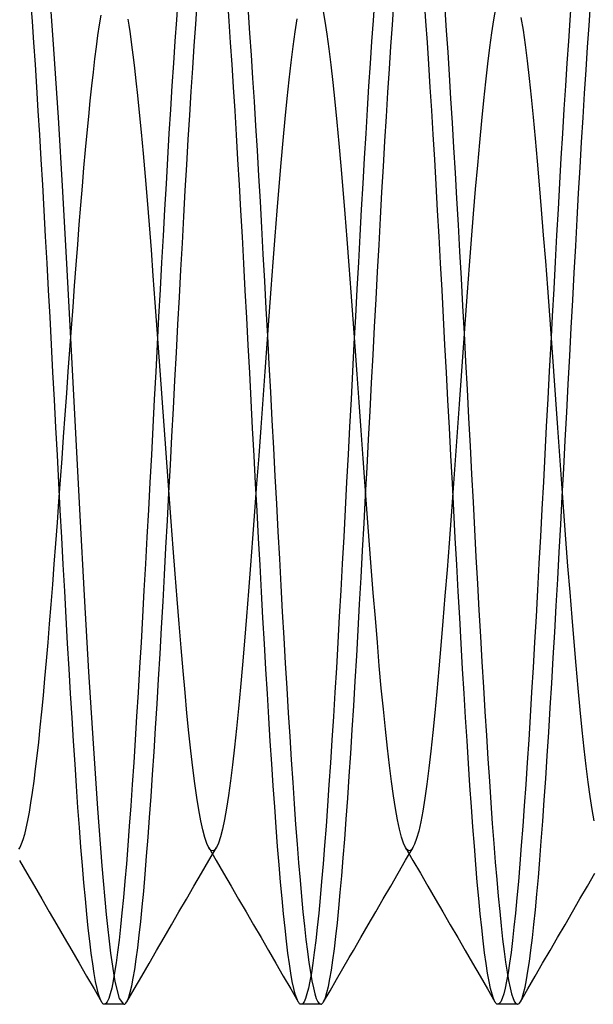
# Model space of a CAD drawing. Header units: millimetres. Extents: x -1 to 50, y 0 to 191.
# Tile 98 of 146: x 4.36 to 5.82, y 179 to 181.5. Entities that reach past the tile are written whole.
import ezdxf

# ---------------------------------------------------------------- set-up
doc = ezdxf.new("R2010")
doc.units = ezdxf.units.MM
doc.layers.add('MAIN-2', color=7, linetype='Continuous')

msp = doc.modelspace()

# ---------------------------------------------------------------- linework, layer by layer
at = {"layer": 'MAIN-2'}
for p, q in [((4.447, 181.4253), (4.4361, 181.5789)), ((4.7618, 181.5512), (4.7581, 181.4996)), ((5.7618, 181.5504), (5.758, 181.499)), ((4.3923, 181.4958), (4.3885, 181.5473)), ((4.8072, 181.4884), (4.811, 181.541)), ((4.8923, 181.4959), (4.8885, 181.5474)), ((5.1364, 181.4963), (5.1313, 181.5257)), ((5.2617, 181.5497), (5.258, 181.4983)), ((5.3072, 181.4872), (5.311, 181.5398)), ((5.3922, 181.4962), (5.3885, 181.5476)), ((5.4401, 181.5261), (5.4438, 181.4729)), ((5.5693, 181.5287), (5.5642, 181.4998)), ((5.807, 181.4853), (5.8108, 181.5383)), ((4.5661, 181.5111), (4.5621, 181.4869)), ((4.6379, 181.4864), (4.6356, 181.501)), ((4.9406, 181.5192), (4.9443, 181.4657)), ((5.0645, 181.5019), (5.0594, 181.4689)), ((5.64, 181.4731), (5.6348, 181.5056)), ((4.396, 181.442), (4.3923, 181.4958)), ((4.5621, 181.4869), (4.5581, 181.4602)), ((4.6405, 181.4698), (4.6379, 181.4864)), ((4.7581, 181.4996), (4.7543, 181.4458)), ((4.8035, 181.4335), (4.8072, 181.4884)), ((4.896, 181.4421), (4.8923, 181.4959)), ((5.1415, 181.463), (5.1364, 181.4963)), ((5.258, 181.4983), (5.2543, 181.4446)), ((5.3034, 181.4322), (5.3072, 181.4872)), ((5.396, 181.4425), (5.3922, 181.4962)), ((5.5642, 181.4998), (5.5591, 181.4666)), ((5.758, 181.499), (5.7543, 181.4454)), ((5.8032, 181.4299), (5.807, 181.4853)), ((4.5581, 181.4602), (4.5542, 181.4313)), ((4.6432, 181.4509), (4.6405, 181.4698)), ((4.6461, 181.4294), (4.6432, 181.4509)), ((4.9443, 181.4657), (4.9481, 181.4099)), ((5.0594, 181.4689), (5.0543, 181.4319)), ((5.1465, 181.4259), (5.1415, 181.463)), ((5.4438, 181.4729), (5.4476, 181.4173)), ((5.5591, 181.4666), (5.5539, 181.4291)), ((5.6451, 181.4364), (5.64, 181.4731)), ((4.3997, 181.3863), (4.396, 181.442)), ((4.4582, 181.252), (4.447, 181.4253)), ((4.5542, 181.4313), (4.5502, 181.4002)), ((4.6492, 181.4049), (4.6461, 181.4294)), ((4.7543, 181.4458), (4.7506, 181.3898)), ((4.7997, 181.3767), (4.8035, 181.4335)), ((4.8997, 181.3863), (4.896, 181.4421)), ((5.0543, 181.4319), (5.0492, 181.3914)), ((5.1516, 181.385), (5.1465, 181.4259)), ((5.2543, 181.4446), (5.2505, 181.389)), ((5.2996, 181.3749), (5.3034, 181.4322)), ((5.3997, 181.3867), (5.396, 181.4425)), ((5.5539, 181.4291), (5.5487, 181.3877)), ((5.6503, 181.3956), (5.6451, 181.4364)), ((5.7543, 181.4454), (5.7506, 181.3897)), ((5.7994, 181.3724), (5.8032, 181.4299)), ((4.6526, 181.3767), (4.6492, 181.4049)), ((4.9481, 181.4099), (4.9519, 181.3519)), ((5.4476, 181.4173), (5.4514, 181.3596)), ((4.4035, 181.3286), (4.3997, 181.3863)), ((4.5502, 181.4002), (4.5463, 181.367)), ((4.6562, 181.3444), (4.6526, 181.3767)), ((4.7506, 181.3898), (4.7468, 181.3319)), ((4.7959, 181.318), (4.7997, 181.3767)), ((4.9035, 181.3286), (4.8997, 181.3863)), ((5.0492, 181.3914), (5.0441, 181.3474)), ((5.1567, 181.3402), (5.1516, 181.385)), ((5.2505, 181.389), (5.2468, 181.3313)), ((5.4034, 181.329), (5.3997, 181.3867)), ((5.5487, 181.3877), (5.5436, 181.3426)), ((5.6555, 181.3511), (5.6503, 181.3956)), ((5.7506, 181.3897), (5.7468, 181.3321)), ((4.5463, 181.367), (4.5424, 181.3317)), ((4.9519, 181.3519), (4.9557, 181.2921)), ((5.2957, 181.3155), (5.2996, 181.3749)), ((5.4514, 181.3596), (5.4552, 181.2998)), ((5.6606, 181.3033), (5.6555, 181.3511)), ((5.7956, 181.3128), (5.7994, 181.3724)), ((4.4072, 181.269), (4.4035, 181.3286)), ((4.5424, 181.3317), (4.5384, 181.2942)), ((4.6602, 181.3073), (4.6562, 181.3444)), ((4.7468, 181.3319), (4.7431, 181.2722)), ((4.9072, 181.269), (4.9035, 181.3286)), ((5.0441, 181.3474), (5.039, 181.2995)), ((5.1618, 181.2917), (5.1567, 181.3402)), ((5.2468, 181.3313), (5.2431, 181.2719)), ((5.4072, 181.2695), (5.4034, 181.329)), ((5.5436, 181.3426), (5.5384, 181.2944)), ((5.7468, 181.3321), (5.7431, 181.2726)), ((4.6646, 181.2643), (4.6602, 181.3073)), ((4.7921, 181.2576), (4.7959, 181.318)), ((5.2919, 181.2543), (5.2957, 181.3155)), ((5.6657, 181.2525), (5.6606, 181.3033)), ((5.7918, 181.2516), (5.7956, 181.3128)), ((4.5384, 181.2942), (4.5345, 181.2546)), ((4.9557, 181.2921), (4.9595, 181.2306)), ((5.039, 181.2995), (5.0338, 181.2481)), ((5.1669, 181.24), (5.1618, 181.2917)), ((5.4552, 181.2998), (5.459, 181.2383)), ((5.5384, 181.2944), (5.5333, 181.243)), ((4.4109, 181.2079), (4.4072, 181.269)), ((4.4693, 181.064), (4.4582, 181.252)), ((4.5345, 181.2546), (4.5305, 181.2129)), ((4.6693, 181.2148), (4.6646, 181.2643)), ((4.7431, 181.2722), (4.7393, 181.2107)), ((4.7884, 181.1954), (4.7921, 181.2576)), ((4.9109, 181.2078), (4.9072, 181.269)), ((5.2431, 181.2719), (5.2393, 181.2107)), ((5.2881, 181.1916), (5.2919, 181.2543)), ((5.4109, 181.2082), (5.4072, 181.2695)), ((5.6709, 181.1983), (5.6657, 181.2525)), ((5.7431, 181.2726), (5.7394, 181.2114)), ((5.788, 181.1889), (5.7918, 181.2516)), ((4.9595, 181.2306), (4.9633, 181.1678)), ((5.0338, 181.2481), (5.0287, 181.1936)), ((5.172, 181.1856), (5.1669, 181.24)), ((5.459, 181.2383), (5.4628, 181.1753)), ((5.5333, 181.243), (5.5282, 181.1884)), ((4.4147, 181.1452), (4.4109, 181.2079)), ((4.5305, 181.2129), (4.5265, 181.1693)), ((4.6743, 181.1599), (4.6693, 181.2148)), ((4.7393, 181.2107), (4.7356, 181.1477)), ((4.9147, 181.145), (4.9109, 181.2078)), ((5.2393, 181.2107), (5.2356, 181.148)), ((5.4146, 181.1454), (5.4109, 181.2082)), ((5.7394, 181.2114), (5.7356, 181.1487)), ((4.7846, 181.1317), (4.7884, 181.1954)), ((5.0287, 181.1936), (5.0236, 181.1362)), ((5.1771, 181.1286), (5.172, 181.1856)), ((5.2843, 181.1275), (5.2881, 181.1916)), ((5.4628, 181.1753), (5.4666, 181.1111)), ((5.5282, 181.1884), (5.5231, 181.1306)), ((5.676, 181.141), (5.6709, 181.1983)), ((5.7842, 181.125), (5.788, 181.1889)), ((4.5265, 181.1693), (4.5225, 181.124)), ((4.6794, 181.1015), (4.6743, 181.1599)), ((4.9633, 181.1678), (4.967, 181.1039)), ((4.4184, 181.0811), (4.4147, 181.1452)), ((4.7356, 181.1477), (4.7318, 181.0833)), ((4.7808, 181.0666), (4.7846, 181.1317)), ((4.9184, 181.0807), (4.9147, 181.145)), ((5.0236, 181.1362), (5.0184, 181.0765)), ((5.1822, 181.0691), (5.1771, 181.1286)), ((5.2356, 181.148), (5.2319, 181.0838)), ((5.2806, 181.0624), (5.2843, 181.1275)), ((5.4184, 181.0812), (5.4146, 181.1454)), ((5.5231, 181.1306), (5.5179, 181.07)), ((5.6812, 181.0807), (5.676, 181.141)), ((5.7356, 181.1487), (5.7319, 181.0846)), ((4.5225, 181.124), (4.5185, 181.0773)), ((4.6845, 181.0414), (4.6794, 181.1015)), ((4.967, 181.1039), (4.9708, 181.0388)), ((5.4666, 181.1111), (5.4704, 181.0457)), ((5.7804, 181.0599), (5.7842, 181.125)), ((4.4221, 181.0157), (4.4184, 181.0811)), ((4.5185, 181.0773), (4.5145, 181.0291)), ((4.7318, 181.0833), (4.7281, 181.0177)), ((4.9221, 181.0152), (4.9184, 181.0807)), ((5.0184, 181.0765), (5.0134, 181.0148)), ((5.2319, 181.0838), (5.2281, 181.0184)), ((5.4221, 181.0157), (5.4184, 181.0812)), ((5.6864, 181.0179), (5.6812, 181.0807)), ((5.7319, 181.0846), (5.7282, 181.0191)), ((4.4804, 180.8651), (4.4693, 181.064)), ((4.7771, 181.0002), (4.7808, 181.0666)), ((5.1873, 181.007), (5.1822, 181.0691)), ((5.2768, 180.9961), (5.2806, 181.0624)), ((5.5179, 181.07), (5.5127, 181.0069)), ((5.7767, 180.9937), (5.7804, 181.0599)), ((4.5145, 181.0291), (4.5106, 180.9797)), ((4.6895, 180.9794), (4.6845, 181.0414)), ((4.9708, 181.0388), (4.9745, 180.9725)), ((5.4704, 181.0457), (5.4741, 180.9792)), ((4.4258, 180.9492), (4.4221, 181.0157)), ((4.7281, 181.0177), (4.7243, 180.9509)), ((4.9259, 180.9486), (4.9221, 181.0152)), ((5.0134, 181.0148), (5.0083, 180.9507)), ((5.1924, 180.9424), (5.1873, 181.007)), ((5.2281, 181.0184), (5.2244, 180.9518)), ((5.4258, 180.9491), (5.4221, 181.0157)), ((5.5127, 181.0069), (5.5076, 180.9421)), ((5.6915, 180.9533), (5.6864, 181.0179)), ((5.7282, 181.0191), (5.7244, 180.9525)), ((4.5106, 180.9797), (4.5066, 180.929)), ((4.6945, 180.9156), (4.6895, 180.9794)), ((4.7733, 180.9327), (4.7771, 181.0002)), ((5.2731, 180.9286), (5.2768, 180.9961)), ((5.4741, 180.9792), (5.4779, 180.9116)), ((5.7729, 180.9262), (5.7767, 180.9937)), ((4.7243, 180.9509), (4.7206, 180.8832)), ((4.9745, 180.9725), (4.9782, 180.905)), ((5.0083, 180.9507), (5.0031, 180.8844)), ((5.2244, 180.9518), (5.2207, 180.8842)), ((5.6967, 180.8872), (5.6915, 180.9533)), ((5.7244, 180.9525), (5.7207, 180.8849)), ((4.4296, 180.8817), (4.4258, 180.9492)), ((4.5066, 180.929), (4.5026, 180.8773)), ((4.7695, 180.8645), (4.7733, 180.9327)), ((4.9296, 180.8809), (4.9259, 180.9486)), ((5.1975, 180.876), (5.1924, 180.9424)), ((5.2693, 180.8602), (5.2731, 180.9286)), ((5.4296, 180.8815), (5.4258, 180.9491)), ((5.5076, 180.9421), (5.5025, 180.8759)), ((5.7692, 180.8576), (5.7729, 180.9262)), ((4.6995, 180.8497), (4.6945, 180.9156)), ((4.9782, 180.905), (4.982, 180.8363)), ((5.4779, 180.9116), (5.4816, 180.843)), ((4.4333, 180.8134), (4.4296, 180.8817)), ((4.5026, 180.8773), (4.4986, 180.8245)), ((4.7206, 180.8832), (4.7169, 180.8147)), ((4.9333, 180.8124), (4.9296, 180.8809)), ((5.0031, 180.8844), (4.998, 180.8163)), ((5.2026, 180.8082), (5.1975, 180.876)), ((5.2207, 180.8842), (5.2169, 180.8157)), ((5.4333, 180.813), (5.4296, 180.8815)), ((5.5025, 180.8759), (5.4974, 180.808)), ((5.7018, 180.8194), (5.6967, 180.8872)), ((5.7207, 180.8849), (5.717, 180.8165)), ((4.4915, 180.659), (4.4804, 180.8651)), ((4.7658, 180.7954), (4.7695, 180.8645)), ((5.2655, 180.7907), (5.2693, 180.8602)), ((5.7654, 180.7879), (5.7692, 180.8576)), ((4.7046, 180.7822), (4.6995, 180.8497)), ((4.982, 180.8363), (4.9858, 180.7666)), ((5.4816, 180.843), (5.4854, 180.7735)), ((4.437, 180.7444), (4.4333, 180.8134)), ((4.4986, 180.8245), (4.4946, 180.7709)), ((4.7169, 180.8147), (4.7131, 180.7455)), ((4.9371, 180.7432), (4.9333, 180.8124)), ((4.998, 180.8163), (4.9928, 180.7469)), ((5.2077, 180.7395), (5.2026, 180.8082)), ((5.2169, 180.8157), (5.2132, 180.7466)), ((5.437, 180.7439), (5.4333, 180.813)), ((5.4974, 180.808), (5.4922, 180.7385)), ((5.7069, 180.75), (5.7018, 180.8194)), ((5.717, 180.8165), (5.7132, 180.7473)), ((4.7096, 180.7133), (4.7046, 180.7822)), ((4.762, 180.7257), (4.7658, 180.7954)), ((5.2617, 180.7204), (5.2655, 180.7907)), ((5.7616, 180.7174), (5.7654, 180.7879)), ((4.4946, 180.7709), (4.4906, 180.7167)), ((4.9858, 180.7666), (4.9896, 180.6962)), ((5.4854, 180.7735), (5.4892, 180.7032)), ((4.4407, 180.6749), (4.437, 180.7444)), ((4.7131, 180.7455), (4.7094, 180.6758)), ((4.7583, 180.6553), (4.762, 180.7257)), ((4.9408, 180.6735), (4.9371, 180.7432)), ((4.9928, 180.7469), (4.9877, 180.6767)), ((5.2128, 180.6701), (5.2077, 180.7395)), ((5.2132, 180.7466), (5.2095, 180.677)), ((5.4408, 180.6742), (5.437, 180.7439)), ((5.4922, 180.7385), (5.4871, 180.6676)), ((5.7121, 180.6792), (5.7069, 180.75)), ((5.7132, 180.7473), (5.7095, 180.6777)), ((4.4906, 180.7167), (4.4866, 180.6619)), ((4.7147, 180.6438), (4.7096, 180.7133)), ((5.2579, 180.6494), (5.2617, 180.7204)), ((5.4892, 180.7032), (5.493, 180.6322)), ((5.7578, 180.6463), (5.7616, 180.7174)), ((4.7094, 180.6758), (4.7057, 180.6057)), ((4.9877, 180.6767), (4.9826, 180.6064)), ((4.9896, 180.6962), (4.9933, 180.6253)), ((5.2095, 180.677), (5.2057, 180.6069)), ((5.7095, 180.6777), (5.7058, 180.6076)), ((5.7173, 180.6076), (5.7121, 180.6792)), ((4.4445, 180.6049), (4.4407, 180.6749)), ((4.4866, 180.6619), (4.4827, 180.6069)), ((4.5026, 180.4498), (4.4915, 180.659)), ((4.7545, 180.5843), (4.7583, 180.6553)), ((4.9446, 180.6035), (4.9408, 180.6735)), ((5.2178, 180.5998), (5.2128, 180.6701)), ((5.4445, 180.6041), (5.4408, 180.6742)), ((5.4871, 180.6676), (5.4819, 180.596)), ((4.7197, 180.5742), (4.7147, 180.6438)), ((4.9933, 180.6253), (4.9971, 180.5542)), ((5.2541, 180.5778), (5.2579, 180.6494)), ((5.493, 180.6322), (5.4968, 180.5607)), ((5.754, 180.5749), (5.7578, 180.6463)), ((4.4482, 180.5347), (4.4445, 180.6049)), ((4.4827, 180.6069), (4.4787, 180.5516)), ((4.7057, 180.6057), (4.7019, 180.5355)), ((4.9483, 180.5332), (4.9446, 180.6035)), ((4.9826, 180.6064), (4.9776, 180.5356)), ((5.2057, 180.6069), (5.202, 180.5366)), ((5.4483, 180.5338), (5.4445, 180.6041)), ((5.7058, 180.6076), (5.702, 180.5373)), ((5.7224, 180.5357), (5.7173, 180.6076)), ((4.7507, 180.5129), (4.7545, 180.5843)), ((5.2229, 180.5286), (5.2178, 180.5998)), ((5.2503, 180.506), (5.2541, 180.5778)), ((5.4819, 180.596), (5.4767, 180.5242)), ((4.4787, 180.5516), (4.4747, 180.4963)), ((4.7247, 180.5045), (4.7197, 180.5742)), ((4.9971, 180.5542), (5.0009, 180.483)), ((5.4968, 180.5607), (5.5006, 180.489)), ((5.7502, 180.5033), (5.754, 180.5749)), ((4.4519, 180.4644), (4.4482, 180.5347)), ((4.7019, 180.5355), (4.6982, 180.4652)), ((4.952, 180.4628), (4.9483, 180.5332)), ((4.9776, 180.5356), (4.9724, 180.4642)), ((5.202, 180.5366), (5.1983, 180.4663)), ((5.2281, 180.4571), (5.2229, 180.5286)), ((5.452, 180.4634), (5.4483, 180.5338)), ((5.702, 180.5373), (5.6983, 180.4669)), ((5.7276, 180.4641), (5.7224, 180.5357)), ((4.7297, 180.4346), (4.7247, 180.5045)), ((4.7469, 180.4414), (4.7507, 180.5129)), ((5.2465, 180.4342), (5.2503, 180.506)), ((5.4767, 180.5242), (5.4716, 180.4529)), ((5.7464, 180.4317), (5.7502, 180.5033)), ((4.4747, 180.4963), (4.4708, 180.4411)), ((5.0009, 180.483), (5.0047, 180.4119)), ((5.5006, 180.489), (5.5044, 180.4173)), ((4.4557, 180.3941), (4.4519, 180.4644)), ((4.6982, 180.4652), (4.6945, 180.395)), ((4.9558, 180.3925), (4.952, 180.4628)), ((4.9724, 180.4642), (4.9673, 180.3926)), ((5.1983, 180.4663), (5.1945, 180.396)), ((5.2332, 180.3859), (5.2281, 180.4571)), ((5.4557, 180.3932), (5.452, 180.4634)), ((5.4716, 180.4529), (5.4665, 180.3818)), ((5.6983, 180.4669), (5.6946, 180.3966)), ((5.7327, 180.3928), (5.7276, 180.4641)), ((4.4708, 180.4411), (4.4668, 180.386)), ((4.5137, 180.2414), (4.5026, 180.4498)), ((4.7347, 180.3645), (4.7297, 180.4346)), ((4.7431, 180.37), (4.7469, 180.4414)), ((5.2427, 180.3627), (5.2465, 180.4342)), ((5.7426, 180.3602), (5.7464, 180.4317)), ((5.0047, 180.4119), (5.0085, 180.341)), ((5.5044, 180.4173), (5.5082, 180.3459)), ((4.4594, 180.3241), (4.4557, 180.3941)), ((4.4668, 180.386), (4.4629, 180.3313)), ((4.6945, 180.395), (4.6907, 180.3251)), ((4.9595, 180.3224), (4.9558, 180.3925)), ((4.9673, 180.3926), (4.9621, 180.3214)), ((5.1945, 180.396), (5.1908, 180.3259)), ((5.2383, 180.3155), (5.2332, 180.3859)), ((5.4595, 180.3231), (5.4557, 180.3932)), ((5.4665, 180.3818), (5.4614, 180.3109)), ((5.6946, 180.3966), (5.6908, 180.3265)), ((5.7378, 180.3218), (5.7327, 180.3928)), ((4.7398, 180.2947), (4.7347, 180.3645)), ((4.7393, 180.299), (4.7431, 180.37)), ((5.2389, 180.2918), (5.2427, 180.3627)), ((5.7388, 180.289), (5.7426, 180.3602)), ((4.4629, 180.3313), (4.4589, 180.2769)), ((5.0085, 180.341), (5.0122, 180.2705)), ((5.1908, 180.3259), (5.1871, 180.2562)), ((5.5082, 180.3459), (5.512, 180.2752)), ((5.6908, 180.3265), (5.6871, 180.2568)), ((4.4631, 180.2543), (4.4594, 180.3241)), ((4.6907, 180.3251), (4.687, 180.2555)), ((4.9621, 180.3214), (4.957, 180.2512)), ((4.9632, 180.2527), (4.9595, 180.3224)), ((5.2434, 180.2462), (5.2383, 180.3155)), ((5.4614, 180.3109), (5.4562, 180.2404)), ((5.4632, 180.2534), (5.4595, 180.3231)), ((5.743, 180.2511), (5.7378, 180.3218)), ((4.4589, 180.2769), (4.4549, 180.223)), ((4.7355, 180.2286), (4.7393, 180.299)), ((4.7449, 180.2258), (4.7398, 180.2947)), ((5.2351, 180.2216), (5.2389, 180.2918)), ((5.735, 180.2183), (5.7388, 180.289)), ((4.4669, 180.1852), (4.4631, 180.2543)), ((4.687, 180.2555), (4.6833, 180.1865)), ((4.957, 180.2512), (4.9519, 180.1824)), ((4.967, 180.1836), (4.9632, 180.2527)), ((5.0122, 180.2705), (5.016, 180.2006)), ((5.1871, 180.2562), (5.1833, 180.187)), ((5.4669, 180.1843), (5.4632, 180.2534)), ((5.512, 180.2752), (5.5157, 180.2052)), ((5.6871, 180.2568), (5.6834, 180.1876)), ((5.7482, 180.1812), (5.743, 180.2511)), ((4.5249, 180.0382), (4.5137, 180.2414)), ((4.7317, 180.1589), (4.7355, 180.2286)), ((4.7499, 180.1584), (4.7449, 180.2258)), ((5.2484, 180.178), (5.2434, 180.2462)), ((5.4562, 180.2404), (5.451, 180.1708)), ((4.4549, 180.223), (4.4509, 180.1697)), ((5.016, 180.2006), (5.0198, 180.1315)), ((5.2314, 180.1522), (5.2351, 180.2216)), ((5.5157, 180.2052), (5.5195, 180.136)), ((5.7312, 180.1484), (5.735, 180.2183)), ((4.4706, 180.1166), (4.4669, 180.1852)), ((4.6833, 180.1865), (4.6796, 180.1182)), ((4.9519, 180.1824), (4.9468, 180.1152)), ((4.9707, 180.1151), (4.967, 180.1836)), ((5.1833, 180.187), (5.1796, 180.1186)), ((5.2535, 180.1105), (5.2484, 180.178)), ((5.4707, 180.1159), (5.4669, 180.1843)), ((5.6834, 180.1876), (5.6796, 180.1191)), ((5.7533, 180.1128), (5.7482, 180.1812)), ((4.4509, 180.1697), (4.447, 180.1172)), ((4.728, 180.0901), (4.7317, 180.1589)), ((4.7549, 180.0927), (4.7499, 180.1584)), ((5.2276, 180.0837), (5.2314, 180.1522)), ((5.451, 180.1708), (5.4459, 180.1028)), ((5.0198, 180.1315), (5.0235, 180.0634)), ((5.5195, 180.136), (5.5233, 180.0677)), ((5.7274, 180.0795), (5.7312, 180.1484)), ((4.447, 180.1172), (4.443, 180.0657)), ((4.4743, 180.0489), (4.4706, 180.1166)), ((4.6796, 180.1182), (4.6758, 180.0507)), ((4.9468, 180.1152), (4.9417, 180.0492)), ((4.9744, 180.0475), (4.9707, 180.1151)), ((5.1796, 180.1186), (5.1759, 180.0509)), ((5.2586, 180.0444), (5.2535, 180.1105)), ((5.4459, 180.1028), (5.4408, 180.0369)), ((5.4744, 180.0483), (5.4707, 180.1159)), ((5.6796, 180.1191), (5.6759, 180.0515)), ((5.7585, 180.0464), (5.7533, 180.1128)), ((4.7242, 180.0224), (4.728, 180.0901)), ((4.7599, 180.0286), (4.7549, 180.0927)), ((5.2239, 180.0163), (5.2276, 180.0837)), ((5.7236, 180.0118), (5.7274, 180.0795)), ((4.443, 180.0657), (4.4391, 180.0153)), ((4.6758, 180.0507), (4.6721, 179.9842)), ((5.0235, 180.0634), (5.0272, 179.9966)), ((5.1759, 180.0509), (5.1721, 179.9843)), ((5.5233, 180.0677), (5.527, 180.0005)), ((5.6759, 180.0515), (5.6721, 179.9848)), ((4.4781, 179.9821), (4.4743, 180.0489)), ((4.536, 179.8439), (4.5249, 180.0382)), ((4.7649, 179.966), (4.7599, 180.0286)), ((4.9417, 180.0492), (4.9366, 179.9848)), ((4.9782, 179.9809), (4.9744, 180.0475)), ((5.2638, 179.9803), (5.2586, 180.0444)), ((5.4408, 180.0369), (5.4357, 179.9731)), ((5.4781, 179.9817), (5.4744, 180.0483)), ((5.7636, 179.9822), (5.7585, 180.0464)), ((4.4391, 180.0153), (4.4351, 179.9661)), ((4.7205, 179.9557), (4.7242, 180.0224)), ((5.2201, 179.9499), (5.2239, 180.0163)), ((5.527, 180.0005), (5.5308, 179.9343)), ((5.7199, 179.9453), (5.7236, 180.0118)), ((4.4818, 179.9164), (4.4781, 179.9821)), ((4.6721, 179.9842), (4.6684, 179.9189)), ((4.9366, 179.9848), (4.9314, 179.9223)), ((4.9819, 179.9155), (4.9782, 179.9809)), ((5.0272, 179.9966), (5.031, 179.9309)), ((5.1721, 179.9843), (5.1684, 179.9188)), ((5.2689, 179.9184), (5.2638, 179.9803)), ((5.4819, 179.9163), (5.4781, 179.9817)), ((5.6721, 179.9848), (5.6684, 179.9193)), ((5.7687, 179.9201), (5.7636, 179.9822)), ((4.4351, 179.9661), (4.4311, 179.9183)), ((4.7167, 179.8902), (4.7205, 179.9557)), ((4.77, 179.9053), (4.7649, 179.966)), ((5.4357, 179.9731), (5.4305, 179.9114)), ((5.031, 179.9309), (5.0347, 179.8663)), ((5.2164, 179.8847), (5.2201, 179.9499)), ((5.5308, 179.9343), (5.5345, 179.8693)), ((5.7161, 179.8799), (5.7199, 179.9453)), ((4.4311, 179.9183), (4.4271, 179.8719)), ((4.4856, 179.852), (4.4818, 179.9164)), ((4.6684, 179.9189), (4.6647, 179.8548)), ((4.775, 179.8469), (4.77, 179.9053)), ((4.9314, 179.9223), (4.9263, 179.8623)), ((4.9856, 179.8513), (4.9819, 179.9155)), ((5.1684, 179.9188), (5.1647, 179.8546)), ((5.2739, 179.8593), (5.2689, 179.9184)), ((5.4305, 179.9114), (5.4254, 179.8517)), ((5.4856, 179.8521), (5.4819, 179.9163)), ((5.6684, 179.9193), (5.6647, 179.855)), ((5.7739, 179.86), (5.7687, 179.9201)), ((4.7129, 179.8258), (4.7167, 179.8902)), ((5.2126, 179.8207), (5.2164, 179.8847)), ((5.7123, 179.8157), (5.7161, 179.8799)), ((4.4271, 179.8719), (4.4232, 179.8271)), ((4.4893, 179.789), (4.4856, 179.852)), ((4.6647, 179.8548), (4.6609, 179.7921)), ((4.9263, 179.8623), (4.9212, 179.8053)), ((4.9894, 179.7886), (4.9856, 179.8513)), ((5.0347, 179.8663), (5.0385, 179.8028)), ((5.1647, 179.8546), (5.1609, 179.7918)), ((5.279, 179.803), (5.2739, 179.8593)), ((5.4254, 179.8517), (5.4202, 179.7946)), ((5.4893, 179.7894), (5.4856, 179.8521)), ((5.5345, 179.8693), (5.5383, 179.8055)), ((5.6647, 179.855), (5.6609, 179.7922)), ((5.7791, 179.8024), (5.7739, 179.86)), ((4.4232, 179.8271), (4.4192, 179.784)), ((4.5471, 179.6624), (4.536, 179.8439)), ((4.7091, 179.7627), (4.7129, 179.8258)), ((4.7801, 179.7913), (4.775, 179.8469)), ((4.9212, 179.8053), (4.9161, 179.7514)), ((5.0385, 179.8028), (5.0423, 179.7404)), ((5.2088, 179.7579), (5.2126, 179.8207)), ((5.2841, 179.7492), (5.279, 179.803)), ((5.5383, 179.8055), (5.5421, 179.7431)), ((5.7085, 179.7526), (5.7123, 179.8157)), ((5.7842, 179.7477), (5.7791, 179.8024)), ((4.4192, 179.784), (4.4153, 179.7427)), ((4.4931, 179.7276), (4.4893, 179.789)), ((4.6609, 179.7921), (4.6572, 179.7309)), ((4.7851, 179.7388), (4.7801, 179.7913)), ((4.9931, 179.7275), (4.9894, 179.7886)), ((5.1609, 179.7918), (5.1572, 179.7306)), ((5.4202, 179.7946), (5.415, 179.7404)), ((5.4931, 179.7282), (5.4893, 179.7894)), ((5.6609, 179.7922), (5.6572, 179.731)), ((4.7053, 179.7011), (4.7091, 179.7627)), ((4.9161, 179.7514), (4.911, 179.7005)), ((5.205, 179.6967), (5.2088, 179.7579)), ((5.7047, 179.691), (5.7085, 179.7526)), ((4.4153, 179.7427), (4.4113, 179.7033)), ((4.4968, 179.6678), (4.4931, 179.7276)), ((4.6572, 179.7309), (4.6535, 179.6714)), ((4.7901, 179.6896), (4.7851, 179.7388)), ((4.9968, 179.668), (4.9931, 179.7275)), ((5.0423, 179.7404), (5.0461, 179.6796)), ((5.1572, 179.7306), (5.1535, 179.671)), ((5.2892, 179.6982), (5.2841, 179.7492)), ((5.415, 179.7404), (5.4099, 179.6898)), ((5.4968, 179.6687), (5.4931, 179.7282)), ((5.5421, 179.7431), (5.5459, 179.6823)), ((5.6572, 179.731), (5.6535, 179.6714)), ((5.7894, 179.6964), (5.7842, 179.7477)), ((4.4113, 179.7033), (4.4074, 179.6659)), ((4.7015, 179.6413), (4.7053, 179.7011)), ((4.911, 179.7005), (4.9059, 179.6526)), ((4.7951, 179.6434), (4.7901, 179.6896)), ((5.0461, 179.6796), (5.0499, 179.6205)), ((5.2012, 179.6371), (5.205, 179.6967)), ((5.2943, 179.6504), (5.2892, 179.6982)), ((5.4099, 179.6898), (5.4048, 179.6427)), ((5.5459, 179.6823), (5.5497, 179.6233)), ((5.7008, 179.6312), (5.7047, 179.691)), ((5.7945, 179.6488), (5.7894, 179.6964)), ((4.4074, 179.6659), (4.4034, 179.6306)), ((4.5006, 179.6099), (4.4968, 179.6678)), ((4.5583, 179.4972), (4.5471, 179.6624)), ((4.6535, 179.6714), (4.6497, 179.6137)), ((4.9059, 179.6526), (4.9008, 179.608)), ((5.0006, 179.6103), (4.9968, 179.668)), ((5.1535, 179.671), (5.1497, 179.6133)), ((5.2995, 179.6062), (5.2943, 179.6504)), ((5.5005, 179.6111), (5.4968, 179.6687)), ((5.6535, 179.6714), (5.6497, 179.6137)), ((4.4034, 179.6306), (4.3995, 179.5975)), ((4.6977, 179.5835), (4.7015, 179.6413)), ((4.8002, 179.6004), (4.7951, 179.6434)), ((5.1974, 179.5794), (5.2012, 179.6371)), ((5.4048, 179.6427), (5.3997, 179.5992)), ((5.697, 179.5734), (5.7008, 179.6312)), ((5.7996, 179.6048), (5.7945, 179.6488)), ((4.5044, 179.5539), (4.5006, 179.6099)), ((4.6497, 179.6137), (4.646, 179.558)), ((4.8052, 179.5608), (4.8002, 179.6004)), ((4.9008, 179.608), (4.8956, 179.5672)), ((5.0043, 179.5546), (5.0006, 179.6103)), ((5.0499, 179.6205), (5.0537, 179.5635)), ((5.1497, 179.6133), (5.146, 179.5575)), ((5.3045, 179.566), (5.2995, 179.6062)), ((5.5043, 179.5554), (5.5005, 179.6111)), ((5.5497, 179.6233), (5.5535, 179.5662)), ((5.6497, 179.6137), (5.646, 179.5579)), ((5.8048, 179.5643), (5.7996, 179.6048)), ((4.3995, 179.5975), (4.3955, 179.5665)), ((4.6939, 179.5279), (4.6977, 179.5835)), ((5.1936, 179.5238), (5.1974, 179.5794)), ((5.3997, 179.5992), (5.3945, 179.5592)), ((4.3955, 179.5665), (4.3916, 179.5379)), ((4.5081, 179.5001), (4.5044, 179.5539)), ((4.646, 179.558), (4.6423, 179.5042)), ((4.8103, 179.5251), (4.8052, 179.5608)), ((4.8956, 179.5672), (4.8905, 179.5303)), ((5.008, 179.501), (5.0043, 179.5546)), ((5.0537, 179.5635), (5.0575, 179.5088)), ((5.146, 179.5575), (5.1422, 179.5038)), ((5.3096, 179.5297), (5.3045, 179.566)), ((5.3945, 179.5592), (5.3894, 179.523)), ((5.508, 179.5018), (5.5043, 179.5554)), ((5.5535, 179.5662), (5.5573, 179.5113)), ((5.646, 179.5579), (5.6423, 179.5042)), ((5.6932, 179.518), (5.697, 179.5734)), ((5.81, 179.5274), (5.8048, 179.5643)), ((4.3916, 179.5379), (4.3876, 179.5116)), ((4.6901, 179.4747), (4.6939, 179.5279)), ((4.8905, 179.5303), (4.8854, 179.4978)), ((5.3147, 179.4973), (5.3096, 179.5297)), ((5.8151, 179.4947), (5.81, 179.5274)), ((4.3876, 179.5116), (4.3837, 179.4877)), ((4.6423, 179.5042), (4.6385, 179.4527)), ((4.8153, 179.4935), (4.8103, 179.5251)), ((5.0118, 179.4496), (5.008, 179.501)), ((5.0575, 179.5088), (5.0612, 179.4564)), ((5.1422, 179.5038), (5.1385, 179.4523)), ((5.1898, 179.4705), (5.1936, 179.5238)), ((5.3894, 179.523), (5.3842, 179.4908)), ((5.5117, 179.4504), (5.508, 179.5018)), ((5.5573, 179.5113), (5.5611, 179.4587)), ((5.6423, 179.5042), (5.6385, 179.4526)), ((5.6894, 179.465), (5.6932, 179.518)), ((4.3837, 179.4877), (4.3797, 179.4663)), ((4.5119, 179.4485), (4.5081, 179.5001)), ((4.5694, 179.3516), (4.5583, 179.4972)), ((4.8203, 179.466), (4.8153, 179.4935)), ((4.8854, 179.4978), (4.8803, 179.4693)), ((5.3198, 179.4688), (5.3147, 179.4973)), ((5.3842, 179.4908), (5.3791, 179.463)), ((5.8203, 179.4662), (5.8151, 179.4947)), ((4.3797, 179.4663), (4.3758, 179.4475)), ((4.6385, 179.4527), (4.6348, 179.4035)), ((4.6863, 179.424), (4.6901, 179.4747)), ((4.8253, 179.4426), (4.8203, 179.466)), ((4.8803, 179.4693), (4.8752, 179.445)), ((5.0612, 179.4564), (5.065, 179.4066)), ((5.1385, 179.4523), (5.1348, 179.4032)), ((5.186, 179.4196), (5.1898, 179.4705)), ((5.3249, 179.4445), (5.3198, 179.4688)), ((5.3791, 179.463), (5.3739, 179.4396)), ((5.5155, 179.4013), (5.5117, 179.4504)), ((5.5611, 179.4587), (5.5648, 179.4086)), ((5.6385, 179.4526), (5.6348, 179.4034)), ((5.6856, 179.4146), (5.6894, 179.465)), ((4.3718, 179.4313), (4.3679, 179.4177)), ((4.3758, 179.4475), (4.3718, 179.4313)), ((4.5156, 179.3993), (4.5119, 179.4485)), ((4.8304, 179.4234), (4.8253, 179.4426)), ((4.8752, 179.445), (4.8701, 179.4249)), ((5.0155, 179.4005), (5.0118, 179.4496)), ((5.33, 179.4245), (5.3249, 179.4445)), ((5.3739, 179.4396), (5.3688, 179.4207)), ((4.3639, 179.4068), (4.36, 179.3985)), ((4.3679, 179.4177), (4.3639, 179.4068)), ((4.6348, 179.4035), (4.6311, 179.3568)), ((4.6826, 179.3759), (4.6863, 179.424)), ((4.8354, 179.4083), (4.8304, 179.4234)), ((4.8405, 179.3977), (4.8354, 179.4083)), ((4.8649, 179.4092), (4.8598, 179.3981)), ((4.8701, 179.4249), (4.8649, 179.4092)), ((5.0192, 179.3539), (5.0155, 179.4005)), ((5.065, 179.4066), (5.0687, 179.3595)), ((5.1348, 179.4032), (5.131, 179.3564)), ((5.1822, 179.3715), (5.186, 179.4196)), ((5.3351, 179.4091), (5.33, 179.4245)), ((5.3402, 179.3981), (5.3351, 179.4091)), ((5.3637, 179.4062), (5.3585, 179.3962)), ((5.3688, 179.4207), (5.3637, 179.4062)), ((5.5192, 179.3546), (5.5155, 179.4013)), ((5.5648, 179.4086), (5.5686, 179.3613)), ((5.6348, 179.4034), (5.6311, 179.3565)), ((5.6819, 179.3668), (5.6856, 179.4146)), ((4.36, 179.3985), (4.3567, 179.3938)), ((4.5193, 179.3527), (4.5156, 179.3993)), ((4.6788, 179.3304), (4.6826, 179.3759)), ((4.8402, 179.3982), (4.8592, 179.3655)), ((4.8437, 179.3932), (4.8405, 179.3977)), ((4.8408, 179.3654), (4.8598, 179.3981)), ((4.8469, 179.3905), (4.8437, 179.3932)), ((4.8502, 179.3897), (4.8469, 179.3905)), ((4.8534, 179.3907), (4.8502, 179.3897)), ((4.8566, 179.3935), (4.8534, 179.3907)), ((4.8598, 179.3981), (4.8566, 179.3935)), ((5.3402, 179.3982), (5.3592, 179.3655)), ((5.3432, 179.3937), (5.3402, 179.3981)), ((5.3408, 179.3656), (5.3599, 179.3983)), ((5.3463, 179.391), (5.3432, 179.3937)), ((5.3493, 179.3898), (5.3463, 179.391)), ((5.3524, 179.3903), (5.3493, 179.3898)), ((5.3555, 179.3924), (5.3524, 179.3903)), ((5.3585, 179.3962), (5.3555, 179.3924)), ((4.3592, 179.3654), (4.3782, 179.3327)), ((4.523, 179.3087), (4.5193, 179.3527)), ((4.5804, 179.2284), (4.5694, 179.3516)), ((4.6311, 179.3568), (4.6274, 179.3127)), ((4.8217, 179.3327), (4.8408, 179.3654)), ((4.8592, 179.3655), (4.8783, 179.3327)), ((5.023, 179.3098), (5.0192, 179.3539)), ((5.0687, 179.3595), (5.0725, 179.3151)), ((5.131, 179.3564), (5.1273, 179.3122)), ((5.1785, 179.3261), (5.1822, 179.3715)), ((5.3218, 179.3329), (5.3408, 179.3656)), ((5.3592, 179.3655), (5.3782, 179.3327)), ((5.5229, 179.3104), (5.5192, 179.3546)), ((5.5686, 179.3613), (5.5723, 179.3166)), ((5.6311, 179.3565), (5.6273, 179.3122)), ((5.6781, 179.3217), (5.6819, 179.3668)), ((4.3782, 179.3327), (4.3972, 179.3001)), ((4.6751, 179.2875), (4.6788, 179.3304)), ((4.8027, 179.3), (4.8217, 179.3327)), ((4.8783, 179.3327), (4.8973, 179.3001)), ((5.1747, 179.2836), (5.1785, 179.3261)), ((5.3028, 179.3002), (5.3218, 179.3329)), ((5.3782, 179.3327), (5.3972, 179.3001)), ((5.8028, 179.3001), (5.8218, 179.3328)), ((4.5268, 179.2675), (4.523, 179.3087)), ((4.6274, 179.3127), (4.6237, 179.2713)), ((5.0267, 179.2683), (5.023, 179.3098)), ((5.0725, 179.3151), (5.0762, 179.2734)), ((5.1273, 179.3122), (5.1236, 179.2705)), ((5.5267, 179.2688), (5.5229, 179.3104)), ((5.5723, 179.3166), (5.5761, 179.2747)), ((5.6273, 179.3122), (5.6236, 179.2706)), ((5.6744, 179.2794), (5.6781, 179.3217)), ((4.3972, 179.3001), (4.4162, 179.2674)), ((4.6714, 179.2474), (4.6751, 179.2875)), ((4.7837, 179.2673), (4.8027, 179.3)), ((4.8973, 179.3001), (4.9163, 179.2673)), ((5.171, 179.2437), (5.1747, 179.2836)), ((5.2838, 179.2675), (5.3028, 179.3002)), ((5.3972, 179.3001), (5.4162, 179.2674)), ((5.6706, 179.2397), (5.6744, 179.2794)), ((5.7838, 179.2674), (5.8028, 179.3001)), ((4.4162, 179.2674), (4.4352, 179.2347)), ((4.5305, 179.2289), (4.5268, 179.2675)), ((4.6237, 179.2713), (4.6199, 179.2325)), ((4.7648, 179.2346), (4.7837, 179.2673)), ((4.9163, 179.2673), (4.9352, 179.2347)), ((5.0305, 179.2295), (5.0267, 179.2683)), ((5.0762, 179.2734), (5.0799, 179.2344)), ((5.1236, 179.2705), (5.1198, 179.2316)), ((5.2648, 179.2348), (5.2838, 179.2675)), ((5.4162, 179.2674), (5.4352, 179.2347)), ((5.5304, 179.23), (5.5267, 179.2688)), ((5.5761, 179.2747), (5.5798, 179.2355)), ((5.6236, 179.2706), (5.6199, 179.2317)), ((5.7648, 179.2347), (5.7838, 179.2674)), ((4.4352, 179.2347), (4.4542, 179.202)), ((4.5342, 179.1931), (4.5305, 179.2289)), ((4.5916, 179.1299), (4.5804, 179.2284)), ((4.6199, 179.2325), (4.6162, 179.1964)), ((4.6676, 179.2099), (4.6714, 179.2474)), ((4.7458, 179.202), (4.7648, 179.2346)), ((4.9352, 179.2347), (4.9542, 179.202)), ((5.0342, 179.1935), (5.0305, 179.2295)), ((5.0799, 179.2344), (5.0836, 179.1981)), ((5.1198, 179.2316), (5.1161, 179.1954)), ((5.1673, 179.2066), (5.171, 179.2437)), ((5.2459, 179.2021), (5.2648, 179.2348)), ((5.4352, 179.2347), (5.4542, 179.202)), ((5.5341, 179.194), (5.5304, 179.23)), ((5.5798, 179.2355), (5.5835, 179.199)), ((5.6199, 179.2317), (5.6161, 179.1955)), ((5.6669, 179.2028), (5.6706, 179.2397)), ((5.7459, 179.2021), (5.7648, 179.2347)), ((4.4542, 179.202), (4.4731, 179.1694)), ((4.6638, 179.1752), (4.6676, 179.2099)), ((4.7268, 179.1693), (4.7458, 179.202)), ((4.9542, 179.202), (4.9732, 179.1693)), ((5.1635, 179.1723), (5.1673, 179.2066)), ((5.2269, 179.1695), (5.2459, 179.2021)), ((5.4542, 179.202), (5.4731, 179.1694)), ((5.6631, 179.1686), (5.6669, 179.2028)), ((5.7269, 179.1694), (5.7459, 179.2021)), ((4.5379, 179.1601), (4.5342, 179.1931)), ((4.6162, 179.1964), (4.6125, 179.1631)), ((5.0379, 179.1603), (5.0342, 179.1935)), ((5.0836, 179.1981), (5.0874, 179.1644)), ((5.1161, 179.1954), (5.1124, 179.162)), ((5.5379, 179.1608), (5.5341, 179.194)), ((5.5835, 179.199), (5.5873, 179.1653)), ((5.6161, 179.1955), (5.6124, 179.1622)), ((4.4731, 179.1694), (4.4921, 179.1367)), ((4.5417, 179.1299), (4.5379, 179.1601)), ((4.6125, 179.1631), (4.6088, 179.1326)), ((4.6601, 179.1434), (4.6638, 179.1752)), ((4.7079, 179.1367), (4.7268, 179.1693)), ((4.9732, 179.1693), (4.9921, 179.1367)), ((5.0417, 179.1301), (5.0379, 179.1603)), ((5.0874, 179.1644), (5.0912, 179.1337)), ((5.1124, 179.162), (5.1087, 179.1317)), ((5.1597, 179.1408), (5.1635, 179.1723)), ((5.2079, 179.1368), (5.2269, 179.1695)), ((5.4731, 179.1694), (5.4921, 179.1367)), ((5.5416, 179.1306), (5.5379, 179.1608)), ((5.5873, 179.1653), (5.591, 179.1345)), ((5.6124, 179.1622), (5.6087, 179.1318)), ((5.6593, 179.1373), (5.6631, 179.1686)), ((5.708, 179.1368), (5.7269, 179.1694)), ((4.4921, 179.1367), (4.511, 179.1041)), ((4.5455, 179.1027), (4.5417, 179.1299)), ((4.6027, 179.0582), (4.5916, 179.1299)), ((4.6088, 179.1326), (4.605, 179.1051)), ((4.6563, 179.1145), (4.6601, 179.1434)), ((4.689, 179.104), (4.7079, 179.1367)), ((4.9921, 179.1367), (5.011, 179.1041)), ((5.0454, 179.1029), (5.0417, 179.1301)), ((5.0912, 179.1337), (5.0949, 179.1059)), ((5.1087, 179.1317), (5.1049, 179.1043)), ((5.156, 179.1122), (5.1597, 179.1408)), ((5.1976, 179.119), (5.2079, 179.1368)), ((5.4921, 179.1367), (5.511, 179.1041)), ((5.5453, 179.1034), (5.5416, 179.1306)), ((5.591, 179.1345), (5.5948, 179.1067)), ((5.6087, 179.1318), (5.6049, 179.1045)), ((5.6555, 179.109), (5.6593, 179.1373)), ((5.689, 179.1042), (5.708, 179.1368)), ((4.511, 179.1041), (4.5299, 179.0715)), ((4.5492, 179.0786), (4.5455, 179.1027)), ((4.605, 179.1051), (4.6012, 179.0806)), ((4.6525, 179.0887), (4.6563, 179.1145)), ((4.67, 179.0714), (4.689, 179.104)), ((5.011, 179.1041), (5.0299, 179.0715)), ((5.0491, 179.0789), (5.0454, 179.1029)), ((5.0949, 179.1059), (5.0987, 179.0813)), ((5.1049, 179.1043), (5.1012, 179.0801)), ((5.1522, 179.0868), (5.156, 179.1122)), ((5.1813, 179.0908), (5.1976, 179.119)), ((5.511, 179.1041), (5.5299, 179.0715)), ((5.5491, 179.0793), (5.5453, 179.1034)), ((5.5948, 179.1067), (5.5986, 179.0819)), ((5.6049, 179.1045), (5.6012, 179.0802)), ((5.6517, 179.0838), (5.6555, 179.109)), ((5.6701, 179.0715), (5.689, 179.1042)), ((4.553, 179.0576), (4.5492, 179.0786)), ((4.6012, 179.0806), (4.5975, 179.0594)), ((4.6487, 179.0662), (4.6525, 179.0887)), ((5.0528, 179.058), (5.0491, 179.0789)), ((5.1012, 179.0801), (5.0975, 179.0589)), ((5.0987, 179.0813), (5.1024, 179.0598)), ((5.1484, 179.0645), (5.1522, 179.0868)), ((5.1649, 179.0627), (5.1813, 179.0908)), ((5.5528, 179.0583), (5.5491, 179.0793)), ((5.6012, 179.0802), (5.5975, 179.059)), ((5.5986, 179.0819), (5.6024, 179.0603)), ((5.648, 179.0619), (5.6517, 179.0838)), ((4.5299, 179.0715), (4.5488, 179.0389)), ((4.5567, 179.0399), (4.553, 179.0576)), ((4.5975, 179.0594), (4.5937, 179.0413)), ((4.6138, 179.0146), (4.6027, 179.0582)), ((4.6449, 179.0468), (4.6487, 179.0662)), ((4.6511, 179.0388), (4.67, 179.0714)), ((5.0299, 179.0715), (5.0489, 179.0389)), ((5.0566, 179.0402), (5.0528, 179.058)), ((5.0975, 179.0589), (5.0938, 179.0409)), ((5.1024, 179.0598), (5.1062, 179.0416)), ((5.1446, 179.0454), (5.1484, 179.0645)), ((5.1486, 179.0345), (5.1649, 179.0627)), ((5.5299, 179.0715), (5.5488, 179.0389)), ((5.5565, 179.0404), (5.5528, 179.0583)), ((5.5975, 179.059), (5.5937, 179.0411)), ((5.6024, 179.0603), (5.6062, 179.0419)), ((5.6442, 179.0433), (5.648, 179.0619)), ((5.6512, 179.0389), (5.6701, 179.0715)), ((4.5488, 179.0389), (4.5678, 179.0062)), ((4.5605, 179.0254), (4.5567, 179.0399)), ((4.5642, 179.0142), (4.5605, 179.0254)), ((4.59, 179.0265), (4.5862, 179.0149)), ((4.5937, 179.0413), (4.59, 179.0265)), ((4.6322, 179.0062), (4.6511, 179.0388)), ((4.6374, 179.0181), (4.6411, 179.0307)), ((4.6411, 179.0307), (4.6449, 179.0468)), ((5.0489, 179.0389), (5.0678, 179.0063)), ((5.0603, 179.0257), (5.0566, 179.0402)), ((5.064, 179.0144), (5.0603, 179.0257)), ((5.0901, 179.0262), (5.0863, 179.0146)), ((5.0938, 179.0409), (5.0901, 179.0262)), ((5.1062, 179.0416), (5.11, 179.0267)), ((5.11, 179.0267), (5.1137, 179.015)), ((5.1323, 179.0064), (5.1486, 179.0345)), ((5.137, 179.0172), (5.1408, 179.0296)), ((5.1408, 179.0296), (5.1446, 179.0454)), ((5.5488, 179.0389), (5.5677, 179.0063)), ((5.5603, 179.0258), (5.5565, 179.0404)), ((5.564, 179.0144), (5.5603, 179.0258)), ((5.59, 179.0263), (5.5862, 179.0149)), ((5.5937, 179.0411), (5.59, 179.0263)), ((5.6062, 179.0419), (5.6099, 179.0268)), ((5.6099, 179.0268), (5.6137, 179.0151)), ((5.6323, 179.0063), (5.6512, 179.0389)), ((5.6366, 179.0159), (5.6404, 179.028)), ((5.6404, 179.028), (5.6442, 179.0433)), ((4.5678, 179.0062), (4.5642, 179.0142)), ((4.569, 179.0043), (4.5678, 179.0062)), ((4.5702, 179.0027), (4.569, 179.0043)), ((4.5714, 179.0015), (4.5702, 179.0027)), ((4.5726, 179.0007), (4.5714, 179.0015)), ((4.5738, 179.0002), (4.5726, 179.0007)), ((4.5788, 179.0017), (4.575, 179)), ((4.5825, 179.0066), (4.5788, 179.0017)), ((4.5862, 179.0149), (4.5825, 179.0066)), ((4.625, 179), (4.6138, 179.0146)), ((4.6258, 179.0001), (4.6266, 179.0003)), ((4.6266, 179.0003), (4.6274, 179.0007)), ((4.6274, 179.0007), (4.6282, 179.0012)), ((4.6282, 179.0012), (4.629, 179.0019)), ((4.629, 179.0019), (4.6298, 179.0027)), ((4.6298, 179.0027), (4.6336, 179.0087)), ((4.6336, 179.0087), (4.6374, 179.0181)), ((5.0678, 179.0063), (5.064, 179.0144)), ((5.069, 179.0044), (5.0678, 179.0063)), ((5.0702, 179.0028), (5.069, 179.0044)), ((5.0714, 179.0016), (5.0702, 179.0028)), ((5.0726, 179.0007), (5.0714, 179.0016)), ((5.0738, 179.0002), (5.0726, 179.0007)), ((5.0788, 179.0015), (5.075, 179)), ((5.0826, 179.0064), (5.0788, 179.0015)), ((5.0863, 179.0146), (5.0826, 179.0064)), ((5.1137, 179.015), (5.1175, 179.0067)), ((5.1175, 179.0067), (5.1212, 179.0017)), ((5.1212, 179.0017), (5.125, 179)), ((5.125, 179), (5.127, 179.0005)), ((5.127, 179.0005), (5.129, 179.0019)), ((5.129, 179.0019), (5.131, 179.0043)), ((5.131, 179.0043), (5.133, 179.0076)), ((5.133, 179.0076), (5.135, 179.0119)), ((5.135, 179.0119), (5.137, 179.0172)), ((5.5677, 179.0063), (5.564, 179.0144)), ((5.5689, 179.0043), (5.5677, 179.0063)), ((5.5702, 179.0028), (5.5689, 179.0043)), ((5.5714, 179.0016), (5.5702, 179.0028)), ((5.5726, 179.0007), (5.5714, 179.0016)), ((5.5738, 179.0002), (5.5726, 179.0007)), ((5.5788, 179.0017), (5.575, 179)), ((5.5825, 179.0066), (5.5788, 179.0017)), ((5.5862, 179.0149), (5.5825, 179.0066)), ((5.6137, 179.0151), (5.6174, 179.0067)), ((5.6174, 179.0067), (5.6212, 179.0017)), ((5.6212, 179.0017), (5.625, 179)), ((5.6263, 179.0002), (5.6276, 179.0008)), ((5.6276, 179.0008), (5.6289, 179.0018)), ((5.6289, 179.0018), (5.6302, 179.0032)), ((5.6302, 179.0032), (5.6315, 179.0051)), ((5.6315, 179.0051), (5.6328, 179.0073)), ((5.6328, 179.0073), (5.6366, 179.0159)), ((4.575, 179), (4.5738, 179.0002)), ((4.625, 179), (4.575, 179)), ((4.625, 179), (4.6258, 179.0001)), ((5.075, 179), (5.0738, 179.0002)), ((5.125, 179), (5.075, 179)), ((5.575, 179), (5.5738, 179.0002)), ((5.625, 179), (5.575, 179)), ((5.625, 179), (5.6263, 179.0002))]:
    msp.add_line(p, q, dxfattribs=at)

doc.saveas('drawing.dxf')
